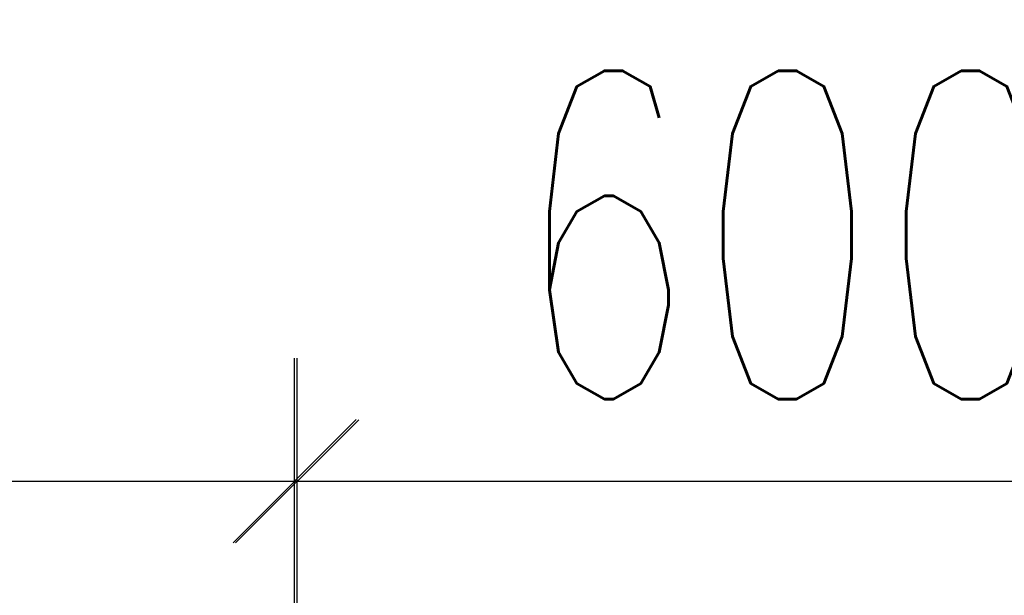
# Model space of a CAD drawing. Header units: metres. Extents: x -912764 to -454925, y -2226138 to -1112338.
# Tile 218 of 256: x -456306.835 to -456306.236, y -1112937.952 to -1112937.601. Entities that reach past the tile are written whole.
import ezdxf

# ---------------------------------------------------------------- set-up
doc = ezdxf.new("R2010")
doc.units = ezdxf.units.M
doc.layers.add('_NOVÝ STAV - POPISKY KATASTR', color=7, linetype='Continuous', lineweight=30)
doc.layers.add('C3D_ZPR', color=7, linetype='Continuous')
doc.styles.add('StandardUzky', font='simplex.shx', dxfattribs={"width": 0.65})
doc.styles.add('znacky', font='arial.ttf')
doc.dimstyles.new('1000', dxfattribs={"dimscale": 0.5, "dimtxt": 1, "dimasz": 0.6, "dimexe": 0.3, "dimexo": 0.5, "dimgap": 0.5, "dimtad": 1, "dimzin": 1, "dimdsep": 46, "dimtxsty": 'znacky', "dimblk": 'OBLIQUE', "dimcen": 1, "dimdle": 0.3, "dimclrd": 256, "dimclre": 256, "dimclrt": 256, "dimadec": 3, "dimazin": 0, "dimtfac": 1, "dimtmove": 0, "dimatfit": 3, "dimldrblk": 'OBLIQUE', "dimfxl": 1, "dimlwd": -1, "dimlwe": -1, "dimarcsym": 0})

# ---------------------------------------------------------------- blocks, each defined once
blk = doc.blocks.new('_Oblique')
at = {"color": 0, "linetype": 'ByBlock', "lineweight": -2}
blk.add_line((-0.5, -0.5), (0.5, 0.5), dxfattribs=at)
blk = doc.blocks.new('*D988')
at = {"layer": 'C3D_ZPR', "color": 1, "transparency": 16777216}
for p, q in [((-0.60011, 0.94121), (-0.60011, 1.51621)), ((0, 0.94121), (0, 1.51621)), ((-0.75011, 1.44121), (0.15, 1.44121))]:
    blk.add_line(p, q, dxfattribs=at)
at = {"layer": 'Defpoints', "color": 0, "transparency": 16777216}
for p in [(0, 1.44121), (-0.60011, 0.12672), (0, 0.07)]:
    blk.add_point(p, dxfattribs=at)
at = {"layer": 'C3D_ZPR', "color": 1, "transparency": 16777216, "xscale": 0.075, "yscale": 0.075, "zscale": 0.075, "rotation": 180}
blk.add_blockref('_Oblique', (-0.60011, 1.44121), dxfattribs=at)
at = {"layer": 'C3D_ZPR', "color": 1, "transparency": 16777216, "xscale": 0.075, "yscale": 0.075, "zscale": 0.075}
blk.add_blockref('_Oblique', (0, 1.44121), dxfattribs=at)
at = {"layer": 'C3D_ZPR', "color": 1, "transparency": 16777216, "insert": (-0.30006, 1.59121), "char_height": 0.2, "attachment_point": 5, "style": 'StandardUzky'}
blk.add_mtext('600', dxfattribs=at)
blk = doc.blocks.new('*D341')
at = {"layer": 'C3D_ZPR', "color": 1, "transparency": 16777216}
for p, q in [((-456307.89307, -1112938.13263), (-456307.89307, -1112937.80763)), ((-456306.6661, -1112938.13263), (-456306.6661, -1112937.80763)), ((-456306.5911, -1112937.88263), (-456307.96807, -1112937.88263))]:
    blk.add_line(p, q, dxfattribs=at)
at = {"layer": 'Defpoints', "color": 0, "transparency": 16777216}
for p in [(-456307.89307, -1112937.88263), (-456306.6661, -1112939.19703), (-456307.89307, -1112941.05368)]:
    blk.add_point(p, dxfattribs=at)
at = {"layer": 'C3D_ZPR', "color": 1, "transparency": 16777216, "xscale": 0.075, "yscale": 0.075, "zscale": 0.075, "rotation": 180}
blk.add_blockref('_Oblique', (-456307.89307, -1112937.88263), dxfattribs=at)
at = {"layer": 'C3D_ZPR', "color": 1, "transparency": 16777216, "xscale": 0.075, "yscale": 0.075, "zscale": 0.075}
blk.add_blockref('_Oblique', (-456306.6661, -1112937.88263), dxfattribs=at)
at = {"layer": 'C3D_ZPR', "color": 1, "transparency": 16777216, "insert": (-456307.27959, -1112937.73263), "char_height": 0.2, "attachment_point": 5, "style": 'StandardUzky'}
blk.add_mtext('1227', dxfattribs=at)
blk = doc.blocks.new('A$C4eac8e0d')
at = {"layer": 'C3D_ZPR'}
dim = blk.add_linear_dim(base=(0, 1.44121), p1=(-0.60011, 0.12672), p2=(0, 0.07), dimstyle='1000', override={"dimscale": 1, "dimtxt": 0.2, "dimasz": 0.075, "dimexe": 0.075, "dimexo": 0.25, "dimgap": 0.05, "dimdec": 0, "dimlfac": 1000, "dimdsep": 44, "dimtxsty": 'StandardUzky', "dimcen": 0.5, "dimdle": 0.15, "dimclrd": 1, "dimclre": 1, "dimclrt": 1, "dimfxl": 0.5, "dimfxlon": 1}, dxfattribs=at)
dim.commit()
dim.dimension.update_dxf_attribs({"geometry": '*D988', "text_midpoint": (-0.30006, 1.59121)})

msp = doc.modelspace()

# ---------------------------------------------------------------- block references
at = {"layer": '_NOVÝ STAV - POPISKY KATASTR', "lineweight": 50}
msp.add_blockref('A$C4eac8e0d', (-456306.06759, -1112939.32374), dxfattribs=at)

# ---------------------------------------------------------------- dimensions: what is measured, and where the dimension line sits
at = {"layer": 'C3D_ZPR'}
dim = msp.add_linear_dim(base=(-456307.89307, -1112937.88263), p1=(-456306.6661, -1112939.19703), p2=(-456307.89307, -1112941.05368), dimstyle='1000', override={"dimtxt": 0.4, "dimasz": 0.15, "dimexe": 0.15, "dimgap": 0.1, "dimdec": 0, "dimlfac": 1000, "dimdsep": 44, "dimtxsty": 'StandardUzky', "dimdle": 0.15, "dimclrd": 1, "dimclre": 1, "dimclrt": 1, "dimfxl": 0.5, "dimfxlon": 1}, dxfattribs=at)
dim.commit()
dim.dimension.update_dxf_attribs({"geometry": '*D341', "text_midpoint": (-456307.27959, -1112937.73263)})

doc.saveas('drawing.dxf')
